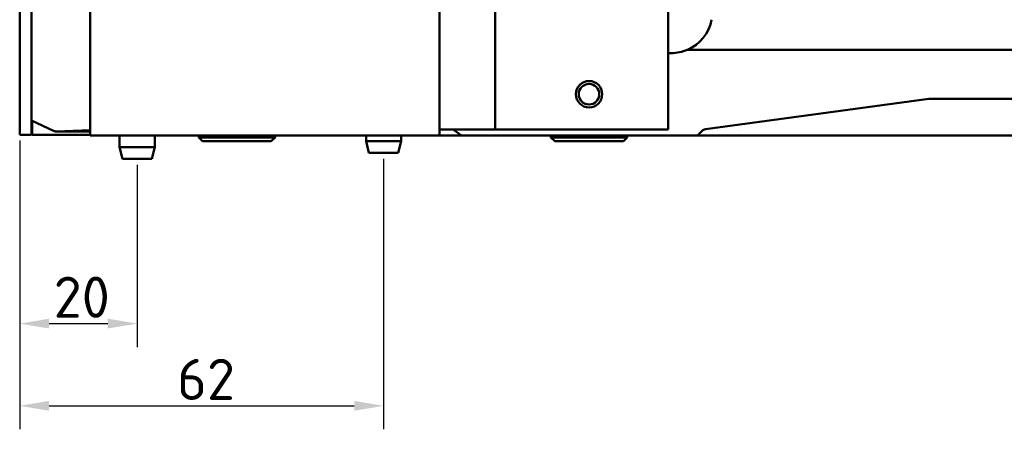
# Model space of a CAD drawing. Header units: millimetres. Extents: x 0 to 4878, y -120 to 1682.
# Tile 191 of 256: x 1150 to 1318, y 895 to 965. Entities that reach past the tile are written whole.
import ezdxf

# ---------------------------------------------------------------- set-up
doc = ezdxf.new("R2010")
doc.units = ezdxf.units.MM
doc.header["$LTSCALE"] = 2
doc.layers.add('Bemaßung (ISO)', color=7, linetype='Continuous', lineweight=25)
doc.layers.add('Sichtbar (ISO)', color=7, linetype='Continuous', lineweight=50)
doc.styles.add('Notiztext (DIN)', font='isocpeur.ttf')
doc.dimstyles.new('Standard (DIN)', dxfattribs={"dimscale": 2, "dimtxt": 3.5, "dimasz": 2.5, "dimexe": 2, "dimexo": 0.5, "dimgap": 0.5, "dimtad": 1, "dimrnd": 1e-08, "dimtxsty": 'Notiztext (DIN)', "dimcen": 0.09, "dimdle": 10, "dimclrd": 256, "dimclre": 256, "dimclrt": 256, "dimadec": 0, "dimazin": 0, "dimtfac": 1, "dimtmove": 0, "dimatfit": 3, "dimfxl": 1, "dimtolj": 1, "dimtzin": 0, "dimlwd": -1, "dimlwe": -1, "dimarcsym": 0})

# ---------------------------------------------------------------- blocks, each defined once
blk = doc.blocks.new('*D28')
at = {"layer": 'Bemaßung (ISO)', "transparency": 16777216}
for p, q in [((1149.99, 944.61), (1149.99, 909.46)), ((1169.99, 940.51), (1169.99, 909.46)), ((1154.99, 913.46), (1164.99, 913.46))]:
    blk.add_line(p, q, dxfattribs=at)
for points in [[(1154.99, 914.3), (1154.99, 912.63), (1149.99, 913.46)], [(1164.99, 914.3), (1164.99, 912.63), (1169.99, 913.46)]]:
    blk.add_solid(points, dxfattribs=at)
at = {"layer": 'Defpoints', "color": 0, "transparency": 16777216}
for p in [(1149.99, 945.61), (1169.99, 941.51), (1169.99, 913.46)]:
    blk.add_point(p, dxfattribs=at)
at = {"layer": 'Bemaßung (ISO)', "transparency": 16777216, "insert": (1155.77, 921.46), "char_height": 7, "attachment_point": 1, "style": 'Notiztext (DIN)'}
blk.add_mtext('\\A1;20', dxfattribs=at)
blk = doc.blocks.new('*D29')
at = {"layer": 'Bemaßung (ISO)', "transparency": 16777216}
for p, q in [((1149.99, 944.61), (1149.99, 895.46)), ((1211.99, 941.51), (1211.99, 895.46)), ((1154.99, 899.46), (1206.99, 899.46))]:
    blk.add_line(p, q, dxfattribs=at)
for points in [[(1154.99, 900.3), (1154.99, 898.63), (1149.99, 899.46)], [(1206.99, 900.3), (1206.99, 898.63), (1211.99, 899.46)]]:
    blk.add_solid(points, dxfattribs=at)
at = {"layer": 'Defpoints', "color": 0, "transparency": 16777216}
for p in [(1149.99, 945.61), (1211.99, 942.51), (1211.99, 899.46)]:
    blk.add_point(p, dxfattribs=at)
at = {"layer": 'Bemaßung (ISO)', "transparency": 16777216, "insert": (1176.81, 907.46), "char_height": 7, "attachment_point": 1, "style": 'Notiztext (DIN)'}
blk.add_mtext('\\A1;62', dxfattribs=at)

msp = doc.modelspace()

# ---------------------------------------------------------------- linework, layer by layer
at = {"layer": 'Sichtbar (ISO)'}
for p, q in [((1161.9865, 1445.5136), (1161.9865, 945.5136)), ((1149.9868, 1195.4636), (1149.9868, 945.6136)), ((1151.9868, 1195.4636), (1151.9868, 945.6136)), ((1221.487, 945.5136), (1221.487, 968.9568)), ((1230.987, 967.5136), (1230.987, 946.5136)), ((1260.487, 967.5136), (1260.487, 946.5136)), ((1260.487, 959.5136), (1260.987, 959.5136)), ((1350.1824, 960.0734), (1263.7301, 960.0734)), ((1304.8798, 951.7136), (1266.8236, 946.5616)), ((1350.1824, 951.7136), (1304.8798, 951.7136)), ((1151.9868, 948.0386), (1155.767, 946.2793)), ((1152.087, 945.6136), (1152.087, 947.992)), ((1155.987, 946.2066), (1155.987, 946.1866)), ((1155.987, 946.186), (1155.987, 946.1866)), ((1155.987, 946.186), (1161.9865, 946.186)), ((1156.2239, 946.1866), (1161.9865, 946.3878)), ((1221.487, 946.5136), (1226.987, 946.5136)), ((1225.2559, 945.5136), (1223.8421, 946.5136)), ((1230.987, 946.5136), (1226.987, 946.5136)), ((1230.987, 946.5136), (1232.1586, 946.5136)), ((1232.1586, 946.5136), (1236.8428, 946.5136)), ((1236.8428, 946.5136), (1239.6713, 946.5136)), ((1239.6713, 946.5136), (1256.487, 946.5136)), ((1260.487, 946.5136), (1256.487, 946.5136)), ((1266.2439, 946.278), (1265.4677, 945.5136)), ((1272.5658, 946.3878), (1272.5659, 946.3878)), ((1149.9868, 945.6136), (1151.9868, 945.6136)), ((1161.9865, 945.6136), (1152.087, 945.6136)), ((1161.9865, 945.5136), (1221.487, 945.5136)), ((1166.9865, 945.5136), (1166.9865, 943.5136)), ((1172.9865, 945.5136), (1172.9865, 943.5136)), ((1180.4866, 945.1636), (1180.4866, 945.5136)), ((1193.4866, 945.1636), (1180.4866, 945.1636)), ((1181.1366, 944.5136), (1180.4866, 945.1636)), ((1192.8366, 944.5136), (1181.1366, 944.5136)), ((1192.8366, 944.5136), (1193.4866, 945.1636)), ((1193.4866, 945.1636), (1193.4866, 945.5136)), ((1208.987, 945.5136), (1208.987, 944.5136)), ((1214.987, 944.5136), (1208.987, 944.5136)), ((1209.487, 942.5136), (1208.987, 944.5136)), ((1214.487, 942.5136), (1214.987, 944.5136)), ((1214.987, 945.5136), (1214.987, 944.5136)), ((1223.468, 945.5136), (1221.487, 945.5136)), ((1223.468, 945.5136), (1225.2559, 945.5136)), ((1225.2559, 945.5136), (1226.987, 945.5136)), ((1226.987, 945.5136), (1265.4677, 945.5136)), ((1240.487, 945.1636), (1240.487, 945.5136)), ((1253.487, 945.1636), (1240.487, 945.1636)), ((1241.137, 944.5136), (1240.487, 945.1636)), ((1252.837, 944.5136), (1241.137, 944.5136)), ((1252.837, 944.5136), (1253.487, 945.1636)), ((1253.487, 945.1636), (1253.487, 945.5136)), ((1265.4677, 945.5136), (1271.6845, 945.5136)), ((1271.6845, 945.5136), (1284.487, 945.5136)), ((1519.487, 945.5136), (1284.487, 945.5136)), ((1172.9865, 943.5136), (1166.9865, 943.5136)), ((1167.4865, 941.5136), (1166.9865, 943.5136)), ((1172.4865, 941.5136), (1172.9865, 943.5136)), ((1172.4865, 941.5136), (1167.4865, 941.5136)), ((1214.487, 942.5136), (1209.487, 942.5136))]:
    msp.add_line(p, q, dxfattribs=at)
for radius in [2.25, 1.75]:
    msp.add_circle((1246.987, 952.5136), radius, dxfattribs=at)
for centre, radius, start, end in [((1260.9869, 966.5136), 7, 270.00004, 293.071049), ((1156.189, 947.186), 1, 245.043485, 272)]:
    msp.add_arc(centre, radius, start, end, dxfattribs=at)
for centre, major_axis, ratio, start_param, end_param in [((1260.987, 966.5136), (-4.9498, -4.9497), 0.99999953, 1.18806569, 2.16803646), ((1266.9619, 945.5709), (-1.0154, 0), 0.98480775, 4.84899709, 5.49779045)]:
    msp.add_ellipse(centre, major_axis=major_axis, ratio=ratio, start_param=start_param, end_param=end_param, dxfattribs=at)

# ---------------------------------------------------------------- dimensions: what is measured, and where the dimension line sits
at = {"layer": 'Bemaßung (ISO)'}
for base, p2, picture, middle in [((1169.9865, 913.4644), (1169.9865, 941.5136), '*D28', (1159.9666, 913.4644)), ((1211.987, 899.4644), (1211.987, 942.5136), '*D29', (1181.0069, 899.4644))]:
    dim = msp.add_linear_dim(base=base, p1=(1149.9868, 945.6136), p2=p2, angle=180, dimstyle='Standard (DIN)', override={"dimgap": 0.5, "dimdec": 2, "dimtol": 0, "dimlim": 0, "dimtp": 0, "dimtm": 0, "dimtdec": 2, "dimtofl": 0, "dimatfit": 1}, dxfattribs=at)
    dim.commit()
    dim.dimension.update_dxf_attribs({"geometry": picture, "text_midpoint": middle, "dimtype": 160})

doc.saveas('drawing.dxf')
